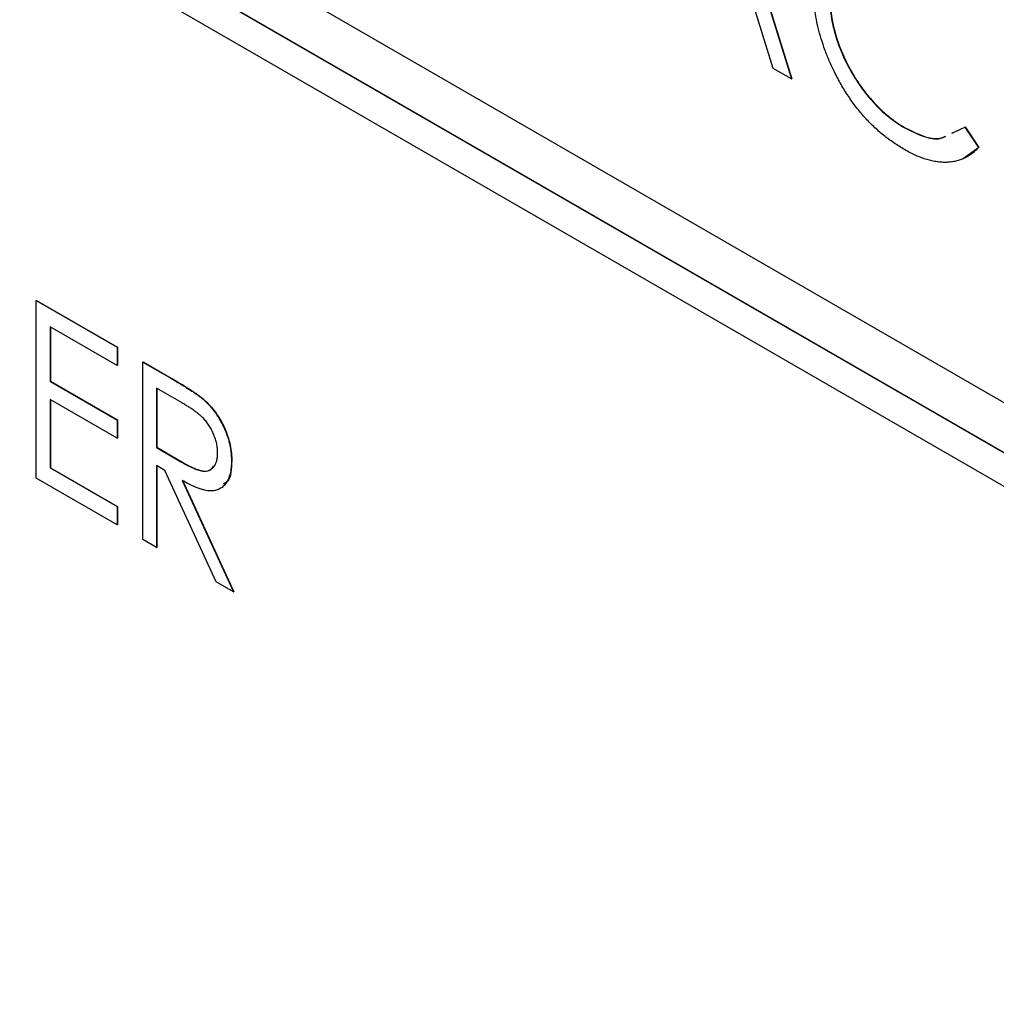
# Model space of a CAD drawing. Header units: millimetres. Extents: x 0 to 420, y 0 to 297.
# Tile 50 of 72: x 327 to 333, y 222 to 228. Entities that reach past the tile are written whole.
import ezdxf

# ---------------------------------------------------------------- set-up
doc = ezdxf.new("R2010")
doc.units = ezdxf.units.MM

msp = doc.modelspace()

# ---------------------------------------------------------------- linework, layer by layer
at = {"color": 7, "linetype": 'Continuous', "lineweight": 25}
for p, q in [((320.4313, 232.7508), (338.5332, 222.3008)), ((338.5332, 221.9946), (320.4313, 232.4446)), ((338.535, 221.9956), (320.4331, 232.4456)), ((320.4313, 232.2404), (338.5332, 221.7904)), ((331.2951, 228.9983), (331.7844, 227.4196)), ((331.2968, 228.9993), (331.7861, 227.4206)), ((331.6731, 227.4838), (331.5163, 227.9898)), ((331.7844, 227.4196), (331.6731, 227.4838)), ((331.7844, 227.4196), (331.7861, 227.4206)), ((332.4738, 227.1213), (332.4756, 227.1223)), ((332.7598, 227.0891), (332.839, 227.1265)), ((332.839, 227.1265), (332.8408, 227.1275)), ((332.839, 227.1265), (332.9213, 227.0019)), ((332.8408, 227.1275), (332.9231, 227.0029)), ((332.7616, 227.0901), (332.813, 227.1144)), ((332.9231, 227.0029), (332.8301, 226.9365)), ((332.9213, 227.0019), (332.9231, 227.0029)), ((327.1897, 226.0713), (327.1914, 226.0723)), ((327.1897, 226.0713), (327.6814, 225.7875)), ((327.1897, 224.9911), (327.1897, 226.0713)), ((327.1914, 226.0723), (327.6831, 225.7885)), ((327.6814, 225.6767), (327.2736, 225.9121)), ((327.2736, 225.9121), (327.2736, 225.5797)), ((327.2754, 225.9111), (327.2754, 225.5807)), ((327.6814, 225.7875), (327.6831, 225.7885)), ((327.6814, 225.7875), (327.6814, 225.6767)), ((327.6831, 225.7885), (327.6831, 225.6777)), ((327.8373, 225.6975), (327.839, 225.6985)), ((327.8373, 225.6975), (328.0091, 225.5983)), ((327.8373, 224.6173), (327.8373, 225.6975)), ((327.839, 225.6985), (328.0109, 225.5993)), ((327.6814, 225.6767), (327.6831, 225.6777)), ((327.2736, 225.5797), (327.2754, 225.5807)), ((327.2736, 225.5797), (327.6814, 225.3443)), ((327.2754, 225.5807), (327.6831, 225.3453)), ((328.0091, 225.5983), (328.0109, 225.5993)), ((328.0766, 225.4485), (327.9212, 225.5382)), ((327.9212, 225.5382), (327.9212, 225.1781)), ((327.923, 225.5372), (327.923, 225.1792)), ((327.6814, 225.2335), (327.2736, 225.4689)), ((327.2736, 225.4689), (327.2736, 225.0534)), ((327.2754, 225.4679), (327.2754, 225.0545)), ((328.204, 225.4711), (328.2058, 225.4721)), ((327.6814, 225.3443), (327.6831, 225.3453)), ((327.6814, 225.3443), (327.6814, 225.2335)), ((327.6831, 225.3453), (327.6831, 225.2345)), ((327.6814, 225.2335), (327.6831, 225.2345)), ((327.9212, 225.1781), (327.923, 225.1792)), ((327.9212, 225.1781), (328.073, 225.089)), ((327.923, 225.1792), (328.0748, 225.09)), ((328.073, 225.089), (328.0748, 225.09)), ((328.3769, 225.097), (328.3787, 225.0981)), ((327.2736, 225.0534), (327.2754, 225.0545)), ((327.2736, 225.0534), (327.6814, 224.818)), ((327.2754, 225.0545), (327.6831, 224.8191)), ((327.9714, 225.0384), (327.9212, 225.0674)), ((327.9212, 225.0674), (327.9212, 224.5688)), ((327.923, 225.0663), (327.923, 224.5698)), ((328.2829, 224.36), (327.9714, 225.0384)), ((327.6814, 224.7073), (327.1897, 224.9911)), ((328.0773, 224.9772), (328.3889, 224.2988)), ((328.0791, 224.9783), (328.3907, 224.2998)), ((327.6814, 224.818), (327.6831, 224.8191)), ((327.6814, 224.818), (327.6814, 224.7073)), ((327.6831, 224.8191), (327.6831, 224.7083)), ((327.6814, 224.7073), (327.6831, 224.7083)), ((327.9212, 224.5688), (327.8373, 224.6173)), ((327.9212, 224.5688), (327.923, 224.5698)), ((328.3889, 224.2988), (328.2829, 224.36)), ((328.3889, 224.2988), (328.3907, 224.2998))]:
    msp.add_line(p, q, dxfattribs=at)
for points, knots in [([(332.045, 227.4626), (332.0344, 227.4848), (332.0134, 227.529), (331.9871, 227.5963), (331.9644, 227.6637), (331.946, 227.7311), (331.9315, 227.7987), (331.9212, 227.8663), (331.915, 227.934), (331.9143, 227.978), (331.9139, 228.0004)], [0, 0, 0, 0, 0.122254, 0.24342, 0.364291, 0.486273, 0.609794, 0.736233, 0.865843, 1, 1, 1, 1]), ([(332.0146, 227.9335), (332.015, 227.9141), (332.0157, 227.8761), (332.022, 227.8174), (332.0319, 227.759), (332.0466, 227.7004), (332.0647, 227.6419), (332.0875, 227.5834), (332.1138, 227.5251), (332.1443, 227.4675), (332.1778, 227.4118), (332.2136, 227.3588), (332.2519, 227.3099), (332.2921, 227.2645), (332.3345, 227.2228), (332.3791, 227.185), (332.4257, 227.1502), (332.4576, 227.131), (332.4738, 227.1213)], [0, 0, 0, 0, 0.067402, 0.132225, 0.195291, 0.256964, 0.318228, 0.379385, 0.441024, 0.503862, 0.566597, 0.627855, 0.688166, 0.748276, 0.808707, 0.870424, 0.93412, 1, 1, 1, 1]), ([(332.0164, 227.9345), (332.0168, 227.9151), (332.0175, 227.8771), (332.0238, 227.8184), (332.0337, 227.76), (332.0484, 227.7014), (332.0664, 227.6429), (332.0892, 227.5845), (332.1155, 227.5261), (332.1461, 227.4685), (332.1796, 227.4128), (332.2154, 227.3598), (332.2537, 227.311), (332.2939, 227.2655), (332.3362, 227.2238), (332.3808, 227.186), (332.4275, 227.1512), (332.4594, 227.132), (332.4756, 227.1223)], [0, 0, 0, 0, 0.067402, 0.132225, 0.195291, 0.256964, 0.318228, 0.379385, 0.441024, 0.503862, 0.566597, 0.627855, 0.688166, 0.748276, 0.808707, 0.870424, 0.93412, 1, 1, 1, 1]), ([(332.4716, 226.9896), (332.4605, 226.9961), (332.4385, 227.009), (332.406, 227.0309), (332.3743, 227.0534), (332.3436, 227.0774), (332.3137, 227.1024), (332.2848, 227.129), (332.2567, 227.1567), (332.2296, 227.1855), (332.2034, 227.2159), (332.1779, 227.2474), (332.1535, 227.2802), (332.1299, 227.3142), (332.1072, 227.3494), (332.0854, 227.3858), (332.0646, 227.4237), (332.0516, 227.4495), (332.045, 227.4626)], [0, 0, 0, 0, 0.068335, 0.135464, 0.200567, 0.264774, 0.327263, 0.389343, 0.450083, 0.510699, 0.570569, 0.630747, 0.691051, 0.751063, 0.812002, 0.873718, 0.936106, 1, 1, 1, 1]), ([(332.4738, 227.1213), (332.5575, 227.0801), (332.6513, 227.034), (332.7154, 227.0677), (332.7224, 227.0714)], [0, 0, 0, 0, 0.891053, 1, 1, 1, 1]), ([(332.4756, 227.1223), (332.5593, 227.081), (332.6524, 227.035), (332.716, 227.0682), (332.7224, 227.0715)], [0, 0, 0, 0, 0.8995127, 1, 1, 1, 1]), ([(332.9213, 227.0019), (332.9148, 226.995), (332.9019, 226.9815), (332.8808, 226.9639), (332.8584, 226.9489), (332.8349, 226.9364), (332.8103, 226.9262), (332.7843, 226.9189), (332.7572, 226.9139), (332.729, 226.9116), (332.6998, 226.9118), (332.6697, 226.9148), (332.6387, 226.9206), (332.6069, 226.9287), (332.5743, 226.9397), (332.5408, 226.9537), (332.5065, 226.97), (332.4833, 226.983), (332.4716, 226.9896)], [0, 0, 0, 0, 0.063576, 0.126691, 0.188634, 0.249942, 0.311426, 0.372445, 0.433495, 0.495161, 0.556733, 0.61789, 0.679838, 0.742002, 0.804922, 0.868441, 0.933689, 1, 1, 1, 1]), ([(328.0091, 225.5983), (328.0206, 225.5916), (328.0426, 225.5788), (328.0743, 225.56), (328.103, 225.5419), (328.1288, 225.5258), (328.1517, 225.5102), (328.1717, 225.4965), (328.1889, 225.4836), (328.1992, 225.475), (328.204, 225.4711)], [0, 0, 0, 0, 0.176242, 0.33814, 0.484799, 0.617149, 0.734395, 0.837422, 0.92561, 1, 1, 1, 1]), ([(328.0109, 225.5993), (328.0224, 225.5926), (328.0444, 225.5798), (328.076, 225.561), (328.1048, 225.543), (328.1306, 225.5268), (328.1535, 225.5112), (328.1735, 225.4975), (328.1907, 225.4846), (328.201, 225.476), (328.2058, 225.4721)], [0, 0, 0, 0, 0.176242, 0.33814, 0.484799, 0.617149, 0.734395, 0.837422, 0.92561, 1, 1, 1, 1]), ([(328.293, 225.1457), (328.2927, 225.1546), (328.2922, 225.172), (328.2875, 225.1998), (328.28, 225.228), (328.2694, 225.2563), (328.2567, 225.2839), (328.2417, 225.3099), (328.2249, 225.3339), (328.2091, 225.3521), (328.1951, 225.3659), (328.1829, 225.3768), (328.1691, 225.388), (328.1537, 225.3994), (328.1367, 225.4115), (328.1181, 225.4236), (328.0978, 225.4362), (328.0838, 225.4443), (328.0766, 225.4485)], [0, 0, 0, 0, 0.0742062, 0.1466918, 0.2183321, 0.2906704, 0.3626182, 0.431553, 0.4995536, 0.5679867, 0.6046771, 0.6462925, 0.6928803, 0.7440145, 0.7998876, 0.8617401, 0.9284235, 1, 1, 1, 1]), ([(328.204, 225.4711), (328.2103, 225.4655), (328.2227, 225.4544), (328.2406, 225.4359), (328.2576, 225.4166), (328.2739, 225.3962), (328.2889, 225.3746), (328.3032, 225.352), (328.3168, 225.3284), (328.3289, 225.3038), (328.3404, 225.2787), (328.35, 225.2531), (328.3586, 225.2274), (328.3653, 225.2015), (328.3705, 225.1755), (328.3742, 225.1494), (328.3765, 225.123), (328.3768, 225.1058), (328.3769, 225.097)], [0, 0, 0, 0, 0.061387, 0.121495, 0.181089, 0.240038, 0.298644, 0.35799, 0.418441, 0.480043, 0.541867, 0.604173, 0.666682, 0.729899, 0.794538, 0.860455, 0.929211, 1, 1, 1, 1]), ([(328.2058, 225.4721), (328.212, 225.4665), (328.2245, 225.4554), (328.2423, 225.4369), (328.2594, 225.4176), (328.2756, 225.3973), (328.2907, 225.3756), (328.3049, 225.353), (328.3185, 225.3294), (328.3307, 225.3048), (328.3421, 225.2797), (328.3517, 225.2542), (328.3603, 225.2284), (328.367, 225.2025), (328.3723, 225.1766), (328.376, 225.1504), (328.3783, 225.124), (328.3786, 225.1068), (328.3787, 225.0981)], [0, 0, 0, 0, 0.061387, 0.121495, 0.181089, 0.240038, 0.298644, 0.35799, 0.418441, 0.480043, 0.541867, 0.604173, 0.666682, 0.729899, 0.794538, 0.860455, 0.929211, 1, 1, 1, 1]), ([(328.073, 225.089), (328.0801, 225.0849), (328.0939, 225.0769), (328.1137, 225.0667), (328.1322, 225.0575), (328.1492, 225.0498), (328.1648, 225.0436), (328.1789, 225.0389), (328.1916, 225.0355), (328.2066, 225.0332), (328.2233, 225.0333), (328.2413, 225.0376), (328.2568, 225.0466), (328.2697, 225.0599), (328.2802, 225.0765), (328.2875, 225.0968), (328.2922, 225.1197), (328.2927, 225.137), (328.293, 225.1457)], [0, 0, 0, 0, 0.068884, 0.133004, 0.192369, 0.247684, 0.298447, 0.344783, 0.387444, 0.426058, 0.498477, 0.568226, 0.638295, 0.709239, 0.781676, 0.852765, 0.925523, 1, 1, 1, 1]), ([(328.0748, 225.09), (328.1034, 225.0741), (328.1603, 225.0424), (328.2367, 225.0246), (328.2607, 225.0553), (328.2693, 225.0663)], [0, 0, 0, 0, 0.393595, 0.783098, 1, 1, 1, 1]), ([(328.3769, 225.097), (328.3766, 225.0829), (328.3758, 225.0553), (328.3695, 225.0182), (328.359, 224.9863), (328.3444, 224.9595), (328.3258, 224.9386), (328.3036, 224.9234), (328.2776, 224.9149), (328.2532, 224.9129), (328.2318, 224.9147), (328.2141, 224.9178), (328.1948, 224.9232), (328.1742, 224.9301), (328.152, 224.939), (328.1284, 224.9499), (328.1034, 224.9626), (328.0862, 224.9722), (328.0773, 224.9772)], [0, 0, 0, 0, 0.083484, 0.162613, 0.23918, 0.314494, 0.388385, 0.460717, 0.533791, 0.609022, 0.648239, 0.690365, 0.734562, 0.781635, 0.831635, 0.884694, 0.940506, 1, 1, 1, 1]), ([(328.3787, 225.0981), (328.3774, 225.0477), (328.3756, 224.982), (328.3363, 224.9604), (328.3271, 224.9553)], [0, 0, 0, 0, 0.766875, 1, 1, 1, 1])]:
    msp.add_open_spline(points, degree=3, knots=knots, dxfattribs=at)

doc.saveas('drawing.dxf')
